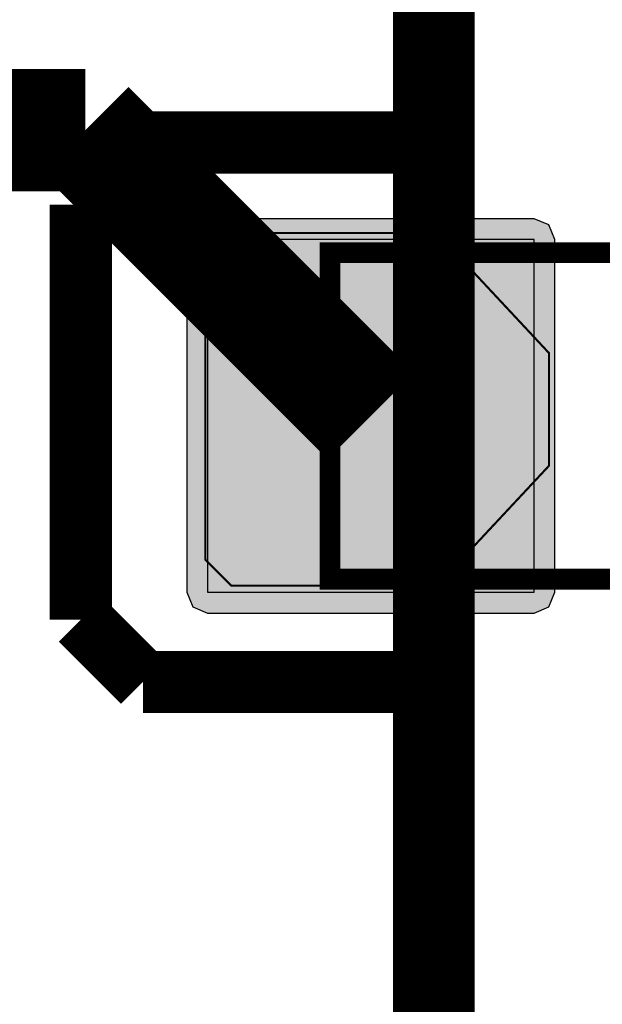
# Model space of a CAD drawing. Header units: millimetres. Extents: x -8 to 125, y -6 to 113.
# Tile 104 of 142: x 68.48 to 69.91, y 43.32 to 45.74. Entities that reach past the tile are written whole.
import ezdxf

# ---------------------------------------------------------------- set-up
doc = ezdxf.new("R2010")
doc.units = ezdxf.units.MM
for name, color, linetype, true_color in [('Bottom Layer', 7, 'Continuous', 0x0000ff), ('Bottom Paste Mask Layer', 7, 'Continuous', 0x800000), ('Bottom Silkscreen Layer', 7, 'Continuous', 0x66cc33), ('Bottom Solder Mask Layer', 7, 'Continuous', 0xaa00ff), ('Component Shape Layer', 7, 'Continuous', 0x00cccc), ('Pin Soldering Layer', 7, 'Continuous', 0xcc9999), ('Top Silkscreen Layer', 7, 'Continuous', 0xffcc00)]:
    doc.layers.add(name, color=color, linetype=linetype, true_color=true_color)

msp = doc.modelspace()

# ---------------------------------------------------------------- hatches: boundary and pattern name
at = {"layer": 'Bottom Layer'}
msp.add_hatch(color=256, dxfattribs=at).paths.add_polyline_path([(68.9421, 45.1982), (68.9421, 44.3342), (69.7421, 44.3342), (69.7421, 45.1982)])
at = {"layer": 'Bottom Paste Mask Layer'}
msp.add_hatch(color=256, dxfattribs=at).paths.add_polyline_path([(69.778, 44.9204), (69.778, 44.6439), (69.5038, 44.3502), (69.0005, 44.3502), (68.9365, 44.4142), (68.9365, 45.1502), (69.0005, 45.2142), (69.5038, 45.2142)])
at = {"layer": 'Bottom Solder Mask Layer'}
msp.add_hatch(color=256, dxfattribs=at).paths.add_polyline_path([(68.8913, 45.1982), (68.8913, 44.3342), (68.9062, 44.2983), (68.9421, 44.2834), (69.7421, 44.2834), (69.7781, 44.2983), (69.7929, 44.3342), (69.7929, 45.1982), (69.7781, 45.2341), (69.7421, 45.249), (68.9421, 45.249), (68.9062, 45.2341)])
at = {"layer": 'Pin Soldering Layer'}
msp.add_hatch(color=256, dxfattribs=at).paths.add_polyline_path([(69.2421, 44.3662), (69.5422, 44.3662), (69.5422, 45.1662), (69.2421, 45.1662)])

# ---------------------------------------------------------------- linework, layer by layer
at = {"layer": 'Bottom Layer', "const_width": 0.3}
for points in [[(66.4862, 45.4661), (68.6422, 45.4661)], [(68.6422, 45.4661), (69.3421, 44.7662)]]:
    msp.add_lwpolyline(points, dxfattribs=at)
at = {"layer": 'Bottom Layer'}
msp.add_lwpolyline([(68.9421, 45.1982), (68.9421, 44.3342), (69.7421, 44.3342), (69.7421, 45.1982)], close=True, dxfattribs=at)
at = {"layer": 'Bottom Paste Mask Layer', "const_width": 0.00508}
msp.add_lwpolyline([(69.778, 44.9204), (69.778, 44.6439), (69.5038, 44.3502), (69.0005, 44.3502), (68.9365, 44.4142), (68.9365, 45.1502), (69.0005, 45.2142), (69.5038, 45.2142)], close=True, dxfattribs=at)
msp.add_lwpolyline([(69.778, 44.9204), (69.778, 44.6439), (69.5038, 44.3502), (69.0005, 44.3502), (68.9365, 44.4142), (68.9365, 45.1502), (69.0005, 45.2142), (69.5038, 45.2142)], close=True, dxfattribs=at)
at = {"layer": 'Bottom Silkscreen Layer'}
for points, const_width in [([(68.7837, 45.436), (68.6314, 45.2836)], 0.1524), ([(68.7837, 45.436), (68.6314, 45.2836)], 0.1524), ([(68.7837, 45.436), (69.5457, 45.436)], 0.152), ([(68.7837, 45.436), (69.5457, 45.436)], 0.152), ([(68.6314, 45.2836), (68.6314, 44.2672)], 0.1524), ([(68.6314, 45.2836), (68.6314, 44.2672)], 0.1524), ([(68.6314, 44.2672), (68.7837, 44.1148)], 0.1524), ([(68.6314, 44.2672), (68.7837, 44.1148)], 0.1524), ([(68.7837, 44.1148), (69.5457, 44.1148)], 0.152), ([(68.7837, 44.1148), (69.5457, 44.1148)], 0.152)]:
    msp.add_lwpolyline(points, dxfattribs=dict(at, const_width=const_width))
at = {"layer": 'Bottom Solder Mask Layer'}
msp.add_lwpolyline([(68.8913, 45.1982), (68.8913, 44.3342), (68.9062, 44.2983), (68.9421, 44.2834), (69.7421, 44.2834), (69.7781, 44.2983), (69.7929, 44.3342), (69.7929, 45.1982), (69.7781, 45.2341), (69.7421, 45.249), (68.9421, 45.249), (68.9062, 45.2341)], close=True, dxfattribs=at)
at = {"layer": 'Component Shape Layer', "const_width": 0.0508}
msp.add_lwpolyline([(69.242, 44.3663), (70.842, 44.3663), (70.842, 45.1663), (69.242, 45.1663)], close=True, dxfattribs=at)
msp.add_lwpolyline([(69.242, 44.3663), (70.842, 44.3663), (70.842, 45.1663), (69.242, 45.1663)], close=True, dxfattribs=at)
at = {"layer": 'Pin Soldering Layer', "const_width": 0.00508}
msp.add_lwpolyline([(69.2421, 44.3662), (69.5422, 44.3662), (69.5422, 45.1662), (69.2421, 45.1662)], close=True, dxfattribs=at)
msp.add_lwpolyline([(69.2421, 44.3662), (69.5422, 44.3662), (69.5422, 45.1662), (69.2421, 45.1662)], close=True, dxfattribs=at)
at = {"layer": 'Top Silkscreen Layer', "const_width": 0.2}
msp.add_lwpolyline([(69.4961, 40.7401), (69.4961, 53.2401)], dxfattribs=at)
msp.add_lwpolyline([(69.4961, 40.7401), (69.4961, 53.2401)], dxfattribs=at)

doc.saveas('drawing.dxf')
